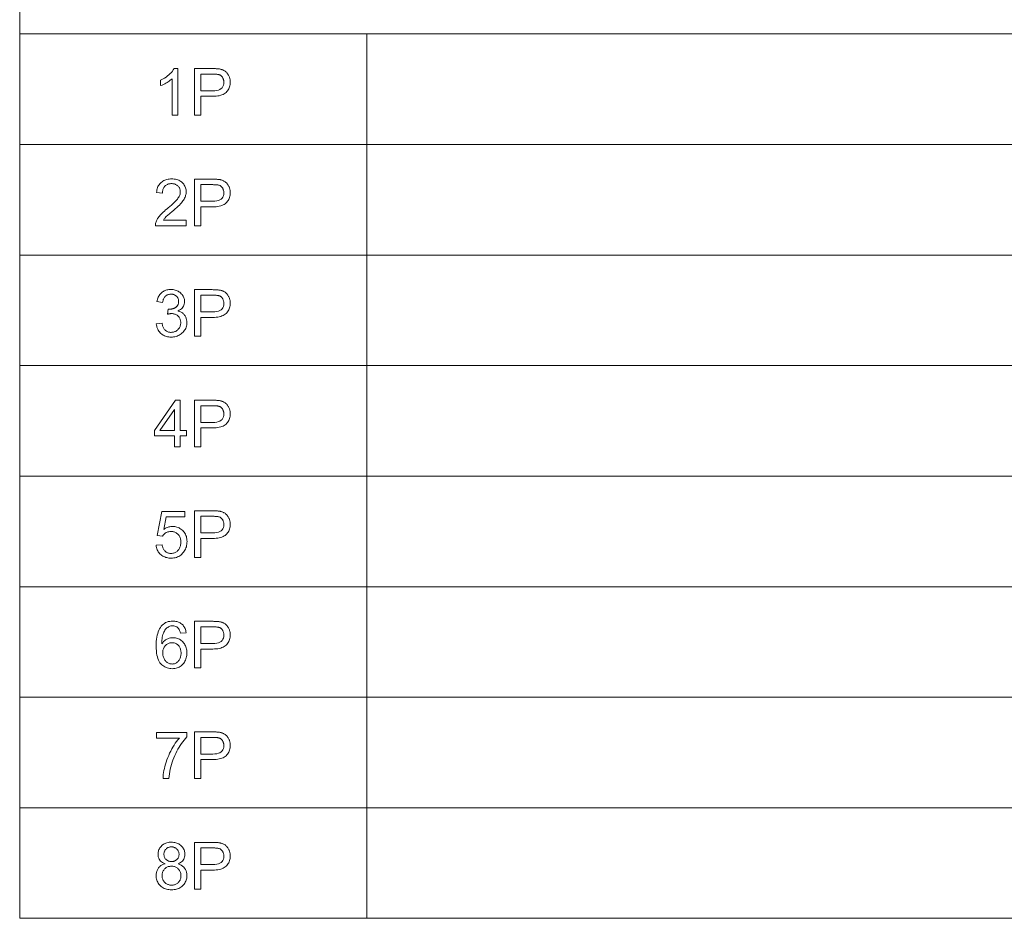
# Model space of a CAD drawing. Extents: x 0 to 841, y 0 to 594.
# Tile 47 of 69: x 726 to 768, y 354 to 392. Entities that reach past the tile are written whole.
import ezdxf

# ---------------------------------------------------------------- set-up
doc = ezdxf.new("R2010")
doc.units = 0

msp = doc.modelspace()

# ---------------------------------------------------------------- linework, layer by layer
at = {"color": 7, "lineweight": 13}
for p, q in [((726.261, 415.212), (726.261, 353.546)), ((726.261, 391.494), (821.047, 391.494)), ((741.152, 391.494), (741.152, 353.546)), ((726.261, 386.75), (821.047, 386.75)), ((726.261, 382.007), (821.047, 382.007)), ((726.261, 377.263), (821.047, 377.263)), ((726.261, 372.52), (821.047, 372.52)), ((726.261, 367.776), (821.047, 367.776)), ((726.261, 363.033), (821.047, 363.033)), ((726.261, 358.289), (821.047, 358.289)), ((726.261, 353.546), (821.047, 353.546))]:
    msp.add_line(p, q, dxfattribs=at)
for points in [[(733.046, 388.008), (732.8, 388.008), (732.8, 389.572), (732.762, 389.538), (732.721, 389.505), (732.678, 389.472), (732.633, 389.441), (732.585, 389.411), (732.534, 389.382), (732.481, 389.354), (732.426, 389.327), (732.368, 389.301), (732.307, 389.276), (732.307, 389.514), (732.39, 389.555), (732.466, 389.599), (732.538, 389.644), (732.604, 389.692), (732.664, 389.741), (732.719, 389.793), (732.769, 389.846), (732.813, 389.901), (732.852, 389.958), (732.886, 390.017), (733.046, 390.017)], [(733.767, 390.008), (734.522, 390.008), (734.557, 390.007), (734.591, 390.007), (734.624, 390.006), (734.657, 390.005), (734.688, 390.003), (734.718, 390.001), (734.747, 389.999), (734.776, 389.996), (734.803, 389.993), (734.829, 389.99), (734.855, 389.986), (734.88, 389.98), (734.905, 389.974), (734.93, 389.967), (734.954, 389.958), (734.977, 389.948), (735.001, 389.937), (735.024, 389.925), (735.046, 389.912), (735.069, 389.898), (735.09, 389.882), (735.111, 389.866), (735.13, 389.848), (735.148, 389.83), (735.166, 389.81), (735.182, 389.789), (735.197, 389.768), (735.211, 389.745), (735.224, 389.721), (735.236, 389.696), (735.247, 389.67), (735.256, 389.644), (735.265, 389.618), (735.272, 389.592), (735.278, 389.565), (735.283, 389.539), (735.287, 389.512), (735.29, 389.484), (735.292, 389.457), (735.292, 389.429), (735.291, 389.375), (735.285, 389.323), (735.276, 389.273), (735.264, 389.225), (735.248, 389.18), (735.228, 389.136), (735.205, 389.095), (735.179, 389.056), (735.148, 389.02), (735.114, 388.985), (735.077, 388.953), (735.035, 388.925), (734.988, 388.9), (734.938, 388.878), (734.883, 388.86), (734.823, 388.845), (734.76, 388.833), (734.692, 388.825), (734.62, 388.82), (734.544, 388.818), (734.032, 388.818), (734.032, 388.008), (733.767, 388.008)], [(734.032, 389.055), (734.546, 389.055), (734.636, 389.059), (734.716, 389.07), (734.787, 389.088), (734.848, 389.114), (734.9, 389.147), (734.943, 389.187), (734.976, 389.234), (734.999, 389.289), (735.014, 389.351), (735.018, 389.421), (735.018, 389.445), (735.016, 389.468), (735.013, 389.49), (735.008, 389.513), (735.003, 389.534), (734.996, 389.555), (734.988, 389.575), (734.979, 389.595), (734.969, 389.614), (734.957, 389.633), (734.944, 389.651), (734.931, 389.667), (734.918, 389.682), (734.903, 389.696), (734.888, 389.708), (734.873, 389.719), (734.857, 389.728), (734.841, 389.736), (734.824, 389.742), (734.806, 389.748), (734.787, 389.752), (734.767, 389.756), (734.745, 389.759), (734.721, 389.762), (734.695, 389.765), (734.668, 389.767), (734.639, 389.768), (734.608, 389.769), (734.575, 389.77), (734.541, 389.77), (734.032, 389.77)], [(733.408, 383.264), (732.084, 383.264), (732.085, 383.298), (732.089, 383.332), (732.094, 383.366), (732.103, 383.4), (732.113, 383.434), (732.126, 383.469), (732.142, 383.503), (732.159, 383.537), (732.179, 383.572), (732.202, 383.606), (732.227, 383.642), (732.257, 383.679), (732.291, 383.718), (732.329, 383.759), (732.371, 383.802), (732.417, 383.846), (732.468, 383.892), (732.522, 383.94), (732.581, 383.989), (732.643, 384.04), (732.682, 384.072), (732.721, 384.104), (732.758, 384.137), (732.795, 384.169), (732.83, 384.202), (732.865, 384.236), (732.899, 384.27), (732.933, 384.304), (732.965, 384.338), (732.996, 384.372), (733.026, 384.407), (733.052, 384.442), (733.076, 384.477), (733.096, 384.512), (733.113, 384.547), (733.127, 384.582), (733.138, 384.617), (733.146, 384.652), (733.15, 384.687), (733.152, 384.722), (733.151, 384.752), (733.148, 384.781), (733.142, 384.809), (733.135, 384.835), (733.125, 384.861), (733.113, 384.885), (733.099, 384.909), (733.083, 384.931), (733.065, 384.952), (733.045, 384.973), (733.023, 384.992), (733, 385.008), (732.976, 385.023), (732.95, 385.036), (732.924, 385.047), (732.896, 385.056), (732.867, 385.063), (732.837, 385.068), (732.806, 385.071), (732.774, 385.072), (732.742, 385.071), (732.71, 385.068), (732.68, 385.063), (732.651, 385.055), (732.622, 385.046), (732.595, 385.035), (732.569, 385.022), (732.544, 385.007), (732.52, 384.989), (732.497, 384.97), (732.476, 384.949), (732.457, 384.925), (732.44, 384.9), (732.425, 384.873), (732.413, 384.843), (732.403, 384.812), (732.395, 384.779), (732.389, 384.743), (732.385, 384.706), (732.384, 384.667), (732.131, 384.695), (732.138, 384.75), (732.147, 384.802), (732.159, 384.852), (732.175, 384.899), (732.193, 384.943), (732.215, 384.985), (732.239, 385.024), (732.267, 385.06), (732.298, 385.094), (732.331, 385.125), (732.368, 385.153), (732.406, 385.178), (732.446, 385.201), (732.488, 385.22), (732.532, 385.236), (732.578, 385.25), (732.625, 385.26), (732.675, 385.268), (732.726, 385.272), (732.78, 385.274), (732.837, 385.272), (732.892, 385.267), (732.945, 385.259), (732.994, 385.247), (733.042, 385.233), (733.086, 385.215), (733.128, 385.194), (733.168, 385.169), (733.204, 385.142), (733.239, 385.111), (733.27, 385.077), (733.298, 385.043), (733.322, 385.007), (733.344, 384.969), (733.362, 384.931), (733.377, 384.891), (733.388, 384.849), (733.396, 384.806), (733.401, 384.762), (733.403, 384.717), (733.402, 384.678), (733.397, 384.64), (733.391, 384.601), (733.381, 384.562), (733.368, 384.523), (733.353, 384.484), (733.335, 384.445), (733.314, 384.406), (733.291, 384.367), (733.265, 384.327), (733.234, 384.287), (733.198, 384.243), (733.157, 384.197), (733.11, 384.148), (733.057, 384.097), (732.999, 384.043), (732.936, 383.986), (732.867, 383.927), (732.793, 383.865), (732.713, 383.8), (732.671, 383.766), (732.632, 383.733), (732.596, 383.701), (732.562, 383.669), (732.532, 383.639), (732.505, 383.609), (732.481, 383.581), (732.459, 383.554), (732.44, 383.527), (732.425, 383.501), (733.408, 383.501)], [(733.767, 385.264), (734.522, 385.264), (734.557, 385.264), (734.591, 385.263), (734.624, 385.262), (734.657, 385.261), (734.688, 385.26), (734.718, 385.258), (734.747, 385.255), (734.776, 385.253), (734.803, 385.25), (734.829, 385.246), (734.855, 385.242), (734.88, 385.237), (734.905, 385.231), (734.93, 385.223), (734.954, 385.214), (734.977, 385.205), (735.001, 385.194), (735.024, 385.182), (735.046, 385.169), (735.069, 385.154), (735.09, 385.139), (735.111, 385.122), (735.13, 385.105), (735.148, 385.086), (735.166, 385.067), (735.182, 385.046), (735.197, 385.024), (735.211, 385.001), (735.224, 384.977), (735.236, 384.952), (735.247, 384.927), (735.256, 384.901), (735.265, 384.875), (735.272, 384.848), (735.278, 384.822), (735.283, 384.795), (735.287, 384.768), (735.29, 384.741), (735.292, 384.713), (735.292, 384.686), (735.291, 384.631), (735.285, 384.579), (735.276, 384.529), (735.264, 384.482), (735.248, 384.436), (735.228, 384.393), (735.205, 384.352), (735.179, 384.313), (735.148, 384.276), (735.114, 384.242), (735.077, 384.21), (735.035, 384.181), (734.988, 384.156), (734.938, 384.135), (734.883, 384.116), (734.823, 384.101), (734.76, 384.089), (734.692, 384.081), (734.62, 384.076), (734.544, 384.074), (734.032, 384.074), (734.032, 383.264), (733.767, 383.264)], [(734.032, 384.312), (734.546, 384.312), (734.636, 384.315), (734.716, 384.326), (734.787, 384.345), (734.848, 384.37), (734.9, 384.403), (734.943, 384.443), (734.976, 384.491), (734.999, 384.546), (735.014, 384.608), (735.018, 384.677), (735.018, 384.701), (735.016, 384.724), (735.013, 384.747), (735.008, 384.769), (735.003, 384.79), (734.996, 384.811), (734.988, 384.832), (734.979, 384.852), (734.969, 384.871), (734.957, 384.89), (734.944, 384.907), (734.931, 384.924), (734.918, 384.939), (734.903, 384.952), (734.888, 384.964), (734.873, 384.975), (734.857, 384.984), (734.841, 384.992), (734.824, 384.999), (734.806, 385.004), (734.787, 385.008), (734.767, 385.012), (734.745, 385.016), (734.721, 385.019), (734.695, 385.021), (734.668, 385.023), (734.639, 385.025), (734.608, 385.026), (734.575, 385.026), (734.541, 385.027), (734.032, 385.027)], [(733.056, 379.602), (733.093, 379.594), (733.127, 379.584), (733.16, 379.571), (733.19, 379.557), (733.219, 379.54), (733.246, 379.521), (733.272, 379.5), (733.295, 379.476), (733.317, 379.451), (733.337, 379.423), (733.355, 379.394), (733.371, 379.364), (733.385, 379.334), (733.398, 379.304), (733.408, 379.273), (733.416, 379.241), (733.423, 379.209), (733.428, 379.177), (733.431, 379.143), (733.432, 379.11), (733.43, 379.056), (733.424, 379.005), (733.414, 378.955), (733.4, 378.907), (733.382, 378.861), (733.36, 378.818), (733.334, 378.776), (733.305, 378.736), (733.271, 378.698), (733.233, 378.662), (733.193, 378.628), (733.151, 378.599), (733.107, 378.572), (733.062, 378.55), (733.015, 378.53), (732.967, 378.514), (732.917, 378.502), (732.865, 378.493), (732.812, 378.488), (732.758, 378.486), (732.706, 378.488), (732.656, 378.493), (732.607, 378.5), (732.561, 378.511), (732.516, 378.525), (732.474, 378.542), (732.433, 378.562), (732.394, 378.585), (732.356, 378.611), (732.321, 378.641), (732.288, 378.672), (732.258, 378.706), (732.231, 378.742), (732.207, 378.78), (732.185, 378.82), (732.166, 378.861), (732.151, 378.905), (732.138, 378.951), (732.128, 378.999), (732.121, 379.048), (732.366, 379.083), (732.374, 379.044), (732.383, 379.007), (732.394, 378.973), (732.405, 378.94), (732.418, 378.91), (732.432, 378.881), (732.447, 378.854), (732.464, 378.83), (732.482, 378.807), (732.501, 378.787), (732.521, 378.768), (732.542, 378.751), (732.565, 378.736), (732.589, 378.724), (732.614, 378.713), (732.64, 378.704), (732.667, 378.697), (732.696, 378.692), (732.726, 378.689), (732.758, 378.688), (732.792, 378.69), (732.824, 378.693), (732.856, 378.699), (732.887, 378.708), (732.916, 378.719), (732.945, 378.732), (732.973, 378.747), (732.999, 378.766), (733.025, 378.786), (733.049, 378.809), (733.072, 378.834), (733.092, 378.86), (733.11, 378.886), (733.125, 378.914), (733.138, 378.943), (733.149, 378.973), (733.158, 379.005), (733.164, 379.037), (733.167, 379.07), (733.168, 379.104), (733.167, 379.137), (733.164, 379.169), (733.159, 379.2), (733.151, 379.23), (733.141, 379.258), (733.129, 379.285), (733.115, 379.311), (733.099, 379.336), (733.081, 379.36), (733.06, 379.383), (733.038, 379.404), (733.014, 379.423), (732.989, 379.439), (732.963, 379.453), (732.935, 379.466), (732.906, 379.476), (732.876, 379.483), (732.844, 379.489), (732.811, 379.492), (732.777, 379.493), (732.762, 379.493), (732.747, 379.492), (732.731, 379.491), (732.715, 379.489), (732.698, 379.487), (732.68, 379.484), (732.662, 379.481), (732.643, 379.477), (732.624, 379.472), (732.604, 379.467), (732.632, 379.683), (732.651, 379.683), (732.67, 379.683), (732.687, 379.684), (732.704, 379.684), (732.72, 379.685), (732.735, 379.686), (732.75, 379.688), (732.763, 379.689), (732.776, 379.691), (732.788, 379.692), (732.799, 379.695), (732.811, 379.697), (732.823, 379.701), (732.836, 379.704), (732.848, 379.709), (732.861, 379.714), (732.875, 379.719), (732.888, 379.725), (732.902, 379.732), (732.916, 379.739), (732.93, 379.747), (732.943, 379.755), (732.956, 379.764), (732.969, 379.773), (732.981, 379.784), (732.992, 379.795), (733.003, 379.806), (733.014, 379.818), (733.024, 379.831), (733.033, 379.845), (733.042, 379.859), (733.05, 379.873), (733.057, 379.889), (733.063, 379.905), (733.068, 379.922), (733.072, 379.939), (733.076, 379.957), (733.078, 379.976), (733.079, 379.996), (733.08, 380.016), (733.079, 380.045), (733.076, 380.073), (733.071, 380.099), (733.064, 380.124), (733.055, 380.148), (733.044, 380.17), (733.031, 380.191), (733.016, 380.211), (733, 380.229), (732.981, 380.246), (732.961, 380.262), (732.94, 380.276), (732.919, 380.288), (732.897, 380.299), (732.874, 380.308), (732.851, 380.315), (732.827, 380.321), (732.803, 380.325), (732.778, 380.327), (732.752, 380.328), (732.723, 380.327), (732.695, 380.324), (732.668, 380.32), (732.642, 380.313), (732.617, 380.305), (732.594, 380.294), (732.571, 380.282), (732.55, 380.268), (732.529, 380.252), (732.51, 380.234), (732.492, 380.214), (732.475, 380.193), (732.46, 380.17), (732.446, 380.146), (732.434, 380.12), (732.423, 380.092), (732.413, 380.063), (732.405, 380.032), (732.398, 379.999), (732.392, 379.965), (732.146, 380.01), (732.157, 380.061), (732.17, 380.109), (732.186, 380.155), (732.203, 380.198), (732.223, 380.238), (732.245, 380.276), (732.27, 380.311), (732.297, 380.343), (732.326, 380.373), (732.357, 380.4), (732.391, 380.425), (732.425, 380.447), (732.461, 380.467), (732.498, 380.483), (732.536, 380.498), (732.576, 380.509), (732.617, 380.518), (732.659, 380.525), (732.702, 380.529), (732.747, 380.53), (732.796, 380.529), (732.843, 380.524), (732.889, 380.517), (732.933, 380.506), (732.976, 380.492), (733.017, 380.476), (733.056, 380.456), (733.093, 380.434), (733.129, 380.408), (733.164, 380.379), (733.195, 380.349), (733.224, 380.316), (733.249, 380.283), (733.271, 380.248), (733.289, 380.212), (733.304, 380.174), (733.316, 380.135), (733.324, 380.095), (733.329, 380.053), (733.331, 380.01), (733.328, 379.956), (733.32, 379.905), (733.306, 379.857), (733.287, 379.812), (733.262, 379.77), (733.232, 379.731), (733.196, 379.696), (733.155, 379.663), (733.109, 379.634), (733.056, 379.608)], [(733.767, 380.521), (734.522, 380.521), (734.557, 380.52), (734.591, 380.52), (734.624, 380.519), (734.657, 380.518), (734.688, 380.516), (734.718, 380.514), (734.747, 380.512), (734.776, 380.509), (734.803, 380.506), (734.829, 380.503), (734.855, 380.499), (734.88, 380.493), (734.905, 380.487), (734.93, 380.48), (734.954, 380.471), (734.977, 380.461), (735.001, 380.45), (735.024, 380.438), (735.046, 380.425), (735.069, 380.411), (735.09, 380.395), (735.111, 380.379), (735.13, 380.361), (735.148, 380.343), (735.166, 380.323), (735.182, 380.302), (735.197, 380.281), (735.211, 380.258), (735.224, 380.234), (735.236, 380.209), (735.247, 380.183), (735.256, 380.157), (735.265, 380.131), (735.272, 380.105), (735.278, 380.078), (735.283, 380.052), (735.287, 380.025), (735.29, 379.997), (735.292, 379.97), (735.292, 379.942), (735.291, 379.888), (735.285, 379.836), (735.276, 379.786), (735.264, 379.738), (735.248, 379.693), (735.228, 379.649), (735.205, 379.608), (735.179, 379.569), (735.148, 379.533), (735.114, 379.498), (735.077, 379.466), (735.035, 379.438), (734.988, 379.413), (734.938, 379.391), (734.883, 379.373), (734.823, 379.358), (734.76, 379.346), (734.692, 379.338), (734.62, 379.333), (734.544, 379.331), (734.032, 379.331), (734.032, 378.521), (733.767, 378.521)], [(734.032, 379.568), (734.546, 379.568), (734.636, 379.572), (734.716, 379.583), (734.787, 379.601), (734.848, 379.627), (734.9, 379.66), (734.943, 379.7), (734.976, 379.747), (734.999, 379.802), (735.014, 379.864), (735.018, 379.934), (735.018, 379.958), (735.016, 379.981), (735.013, 380.003), (735.008, 380.025), (735.003, 380.047), (734.996, 380.068), (734.988, 380.088), (734.979, 380.108), (734.969, 380.127), (734.957, 380.146), (734.944, 380.164), (734.931, 380.18), (734.918, 380.195), (734.903, 380.209), (734.888, 380.221), (734.873, 380.232), (734.857, 380.241), (734.841, 380.249), (734.824, 380.255), (734.806, 380.261), (734.787, 380.265), (734.767, 380.269), (734.745, 380.272), (734.721, 380.275), (734.695, 380.278), (734.668, 380.28), (734.639, 380.281), (734.608, 380.282), (734.575, 380.283), (734.541, 380.283), (734.032, 380.283)], [(733.422, 374.254), (733.152, 374.254), (733.152, 373.777), (732.906, 373.777), (732.906, 374.254), (732.04, 374.254), (732.04, 374.481), (732.95, 375.777), (733.152, 375.777), (733.152, 374.481), (733.422, 374.481)], [(733.767, 375.777), (734.522, 375.777), (734.557, 375.777), (734.591, 375.776), (734.624, 375.775), (734.657, 375.774), (734.688, 375.773), (734.718, 375.771), (734.747, 375.768), (734.776, 375.766), (734.803, 375.763), (734.829, 375.759), (734.855, 375.755), (734.88, 375.75), (734.905, 375.744), (734.93, 375.736), (734.954, 375.727), (734.977, 375.718), (735.001, 375.707), (735.024, 375.695), (735.046, 375.681), (735.069, 375.667), (735.09, 375.652), (735.111, 375.635), (735.13, 375.618), (735.148, 375.599), (735.166, 375.58), (735.182, 375.559), (735.197, 375.537), (735.211, 375.514), (735.224, 375.49), (735.236, 375.465), (735.247, 375.44), (735.256, 375.414), (735.265, 375.388), (735.272, 375.361), (735.278, 375.335), (735.283, 375.308), (735.287, 375.281), (735.29, 375.254), (735.292, 375.226), (735.292, 375.199), (735.291, 375.144), (735.285, 375.092), (735.276, 375.042), (735.264, 374.995), (735.248, 374.949), (735.228, 374.906), (735.205, 374.865), (735.179, 374.826), (735.148, 374.789), (735.114, 374.754), (735.077, 374.723), (735.035, 374.694), (734.988, 374.669), (734.938, 374.648), (734.883, 374.629), (734.823, 374.614), (734.76, 374.602), (734.692, 374.594), (734.62, 374.589), (734.544, 374.587), (734.032, 374.587), (734.032, 373.777), (733.767, 373.777)], [(734.032, 374.825), (734.546, 374.825), (734.636, 374.828), (734.716, 374.839), (734.787, 374.858), (734.848, 374.883), (734.9, 374.916), (734.943, 374.956), (734.976, 375.004), (734.999, 375.059), (735.014, 375.121), (735.018, 375.19), (735.018, 375.214), (735.016, 375.237), (735.013, 375.26), (735.008, 375.282), (735.003, 375.303), (734.996, 375.324), (734.988, 375.345), (734.979, 375.365), (734.969, 375.384), (734.957, 375.403), (734.944, 375.42), (734.931, 375.437), (734.918, 375.452), (734.903, 375.465), (734.888, 375.477), (734.873, 375.488), (734.857, 375.497), (734.841, 375.505), (734.824, 375.512), (734.806, 375.517), (734.787, 375.521), (734.767, 375.525), (734.745, 375.529), (734.721, 375.532), (734.695, 375.534), (734.668, 375.536), (734.639, 375.538), (734.608, 375.539), (734.575, 375.539), (734.541, 375.54), (734.032, 375.54)], [(732.906, 374.481), (732.906, 375.384), (732.901, 375.384), (732.28, 374.481)], [(732.44, 370.235), (732.477, 370.259), (732.513, 370.281), (732.551, 370.299), (732.588, 370.316), (732.626, 370.33), (732.664, 370.341), (732.702, 370.35), (732.741, 370.356), (732.78, 370.36), (732.819, 370.361), (732.868, 370.359), (732.916, 370.354), (732.963, 370.345), (733.009, 370.333), (733.053, 370.317), (733.096, 370.297), (733.137, 370.274), (733.177, 370.248), (733.217, 370.218), (733.254, 370.184), (733.29, 370.148), (733.321, 370.109), (733.349, 370.068), (733.373, 370.024), (733.393, 369.978), (733.41, 369.93), (733.423, 369.879), (733.432, 369.826), (733.438, 369.771), (733.44, 369.713), (733.438, 369.654), (733.432, 369.598), (733.423, 369.542), (733.41, 369.489), (733.393, 369.438), (733.372, 369.388), (733.348, 369.34), (733.319, 369.294), (733.287, 369.25), (733.252, 369.207), (733.213, 369.168), (733.172, 369.133), (733.128, 369.101), (733.082, 369.074), (733.034, 369.051), (732.983, 369.033), (732.93, 369.018), (732.875, 369.008), (732.818, 369.001), (732.758, 368.999), (732.708, 369.001), (732.661, 369.005), (732.614, 369.012), (732.569, 369.022), (732.525, 369.035), (732.482, 369.05), (732.441, 369.069), (732.401, 369.09), (732.362, 369.114), (732.325, 369.141), (732.29, 369.17), (732.258, 369.202), (732.23, 369.238), (732.204, 369.275), (732.181, 369.316), (732.162, 369.359), (732.146, 369.405), (732.132, 369.453), (732.122, 369.505), (732.115, 369.559), (732.372, 369.578), (732.379, 369.541), (732.387, 369.506), (732.397, 369.473), (732.408, 369.441), (732.421, 369.412), (732.435, 369.385), (732.45, 369.359), (732.467, 369.336), (732.486, 369.314), (732.505, 369.295), (732.526, 369.277), (732.548, 369.261), (732.571, 369.247), (732.595, 369.235), (732.62, 369.225), (732.645, 369.216), (732.672, 369.21), (732.7, 369.205), (732.728, 369.202), (732.758, 369.201), (732.794, 369.203), (732.83, 369.207), (732.863, 369.214), (732.896, 369.224), (732.927, 369.237), (732.956, 369.252), (732.985, 369.27), (733.011, 369.292), (733.037, 369.316), (733.061, 369.342), (733.083, 369.371), (733.102, 369.402), (733.12, 369.433), (733.135, 369.466), (733.148, 369.5), (733.158, 369.535), (733.166, 369.572), (733.172, 369.61), (733.175, 369.649), (733.177, 369.69), (733.175, 369.731), (733.172, 369.77), (733.166, 369.808), (733.158, 369.844), (733.147, 369.878), (733.134, 369.91), (733.118, 369.94), (733.101, 369.969), (733.08, 369.996), (733.058, 370.021), (733.033, 370.044), (733.008, 370.065), (732.98, 370.083), (732.952, 370.099), (732.922, 370.112), (732.891, 370.123), (732.858, 370.132), (732.824, 370.138), (732.789, 370.141), (732.752, 370.143), (732.706, 370.141), (732.662, 370.135), (732.62, 370.125), (732.581, 370.112), (732.544, 370.095), (732.508, 370.073), (732.475, 370.048), (732.444, 370.02), (732.416, 369.987), (732.389, 369.95), (732.157, 369.978), (732.353, 371.006), (733.344, 371.006), (733.344, 370.769), (732.548, 370.769)], [(733.767, 371.033), (734.522, 371.033), (734.557, 371.033), (734.591, 371.033), (734.624, 371.032), (734.657, 371.031), (734.688, 371.029), (734.718, 371.027), (734.747, 371.025), (734.776, 371.022), (734.803, 371.019), (734.829, 371.016), (734.855, 371.012), (734.88, 371.006), (734.905, 371), (734.93, 370.992), (734.954, 370.984), (734.977, 370.974), (735.001, 370.963), (735.024, 370.951), (735.046, 370.938), (735.069, 370.924), (735.09, 370.908), (735.111, 370.892), (735.13, 370.874), (735.148, 370.856), (735.166, 370.836), (735.182, 370.815), (735.197, 370.793), (735.211, 370.771), (735.224, 370.747), (735.236, 370.722), (735.247, 370.696), (735.256, 370.67), (735.265, 370.644), (735.272, 370.618), (735.278, 370.591), (735.283, 370.565), (735.287, 370.537), (735.29, 370.51), (735.292, 370.483), (735.292, 370.455), (735.291, 370.401), (735.285, 370.349), (735.276, 370.299), (735.264, 370.251), (735.248, 370.206), (735.228, 370.162), (735.205, 370.121), (735.179, 370.082), (735.148, 370.046), (735.114, 370.011), (735.077, 369.979), (735.035, 369.951), (734.988, 369.926), (734.938, 369.904), (734.883, 369.886), (734.823, 369.871), (734.76, 369.859), (734.692, 369.851), (734.62, 369.846), (734.544, 369.844), (734.032, 369.844), (734.032, 369.033), (733.767, 369.033)], [(734.032, 370.081), (734.546, 370.081), (734.636, 370.085), (734.716, 370.096), (734.787, 370.114), (734.848, 370.14), (734.9, 370.173), (734.943, 370.213), (734.976, 370.26), (734.999, 370.315), (735.014, 370.377), (735.018, 370.447), (735.018, 370.471), (735.016, 370.494), (735.013, 370.516), (735.008, 370.538), (735.003, 370.56), (734.996, 370.581), (734.988, 370.601), (734.979, 370.621), (734.969, 370.64), (734.957, 370.659), (734.944, 370.677), (734.931, 370.693), (734.918, 370.708), (734.903, 370.722), (734.888, 370.734), (734.873, 370.744), (734.857, 370.754), (734.841, 370.762), (734.824, 370.768), (734.806, 370.774), (734.787, 370.778), (734.767, 370.782), (734.745, 370.785), (734.721, 370.788), (734.695, 370.79), (734.668, 370.792), (734.639, 370.794), (734.608, 370.795), (734.575, 370.796), (734.541, 370.796), (734.032, 370.796)], [(732.363, 365.321), (732.399, 365.372), (732.437, 365.417), (732.478, 365.456), (732.522, 365.491), (732.568, 365.52), (732.618, 365.544), (732.67, 365.562), (732.726, 365.575), (732.784, 365.583), (732.845, 365.586), (732.893, 365.584), (732.94, 365.579), (732.986, 365.57), (733.03, 365.557), (733.072, 365.541), (733.113, 365.521), (733.153, 365.497), (733.191, 365.47), (733.227, 365.439), (733.262, 365.405), (733.295, 365.367), (733.324, 365.328), (733.35, 365.287), (733.372, 365.243), (733.391, 365.198), (733.407, 365.15), (733.419, 365.101), (733.427, 365.05), (733.433, 364.996), (733.434, 364.941), (733.433, 364.885), (733.427, 364.83), (733.419, 364.777), (733.407, 364.726), (733.392, 364.677), (733.373, 364.629), (733.35, 364.583), (733.325, 364.539), (733.296, 364.497), (733.263, 364.456), (733.228, 364.418), (733.19, 364.384), (733.15, 364.354), (733.108, 364.328), (733.064, 364.306), (733.017, 364.288), (732.968, 364.274), (732.917, 364.264), (732.864, 364.258), (732.808, 364.256), (732.751, 364.258), (732.696, 364.264), (732.643, 364.275), (732.592, 364.29), (732.542, 364.309), (732.493, 364.332), (732.447, 364.36), (732.402, 364.392), (732.359, 364.428), (732.318, 364.469), (732.279, 364.515), (732.245, 364.567), (732.214, 364.626), (732.188, 364.692), (732.166, 364.764), (732.148, 364.843), (732.133, 364.929), (732.123, 365.021), (732.117, 365.12), (732.115, 365.226), (732.117, 365.33), (732.122, 365.429), (732.132, 365.523), (732.144, 365.611), (732.161, 365.694), (732.181, 365.772), (732.205, 365.845), (732.233, 365.912), (732.264, 365.974), (732.299, 366.03), (732.337, 366.081), (732.379, 366.127), (732.424, 366.168), (732.472, 366.203), (732.523, 366.232), (732.578, 366.256), (732.636, 366.275), (732.697, 366.289), (732.762, 366.297), (732.83, 366.3), (732.874, 366.298), (732.917, 366.294), (732.959, 366.288), (732.999, 366.279), (733.038, 366.268), (733.075, 366.254), (733.111, 366.238), (733.146, 366.219), (733.179, 366.198), (733.211, 366.174), (733.241, 366.148), (733.268, 366.119), (733.293, 366.088), (733.316, 366.054), (733.336, 366.018), (733.354, 365.98), (733.369, 365.939), (733.382, 365.895), (733.392, 365.85), (733.4, 365.802), (733.155, 365.78), (733.139, 365.84), (733.12, 365.894), (733.096, 365.942), (733.068, 365.983), (733.037, 366.018), (733.001, 366.047), (732.961, 366.069), (732.917, 366.085), (732.869, 366.094), (732.816, 366.098), (732.779, 366.096), (732.743, 366.09), (732.708, 366.081), (732.674, 366.068), (732.641, 366.051), (732.61, 366.03), (732.579, 366.006), (732.549, 365.978), (732.521, 365.946), (732.493, 365.911), (732.467, 365.871), (732.444, 365.827), (732.424, 365.779), (732.407, 365.727), (732.392, 365.67), (732.38, 365.609), (732.37, 365.543), (732.363, 365.474), (732.359, 365.4), (732.358, 365.321)], [(733.767, 366.29), (734.522, 366.29), (734.557, 366.29), (734.591, 366.289), (734.624, 366.288), (734.657, 366.287), (734.688, 366.286), (734.718, 366.284), (734.747, 366.281), (734.776, 366.279), (734.803, 366.276), (734.829, 366.272), (734.855, 366.268), (734.88, 366.263), (734.905, 366.257), (734.93, 366.249), (734.954, 366.24), (734.977, 366.231), (735.001, 366.22), (735.024, 366.208), (735.046, 366.194), (735.069, 366.18), (735.09, 366.165), (735.111, 366.148), (735.13, 366.131), (735.148, 366.112), (735.166, 366.092), (735.182, 366.072), (735.197, 366.05), (735.211, 366.027), (735.224, 366.003), (735.236, 365.978), (735.247, 365.953), (735.256, 365.927), (735.265, 365.901), (735.272, 365.874), (735.278, 365.848), (735.283, 365.821), (735.287, 365.794), (735.29, 365.767), (735.292, 365.739), (735.292, 365.712), (735.291, 365.657), (735.285, 365.605), (735.276, 365.555), (735.264, 365.508), (735.248, 365.462), (735.228, 365.419), (735.205, 365.378), (735.179, 365.339), (735.148, 365.302), (735.114, 365.267), (735.077, 365.236), (735.035, 365.207), (734.988, 365.182), (734.938, 365.161), (734.883, 365.142), (734.823, 365.127), (734.76, 365.115), (734.692, 365.107), (734.62, 365.102), (734.544, 365.1), (734.032, 365.1), (734.032, 364.29), (733.767, 364.29)], [(734.032, 365.338), (734.546, 365.338), (734.636, 365.341), (734.716, 365.352), (734.787, 365.371), (734.848, 365.396), (734.9, 365.429), (734.943, 365.469), (734.976, 365.517), (734.999, 365.572), (735.014, 365.634), (735.018, 365.703), (735.018, 365.727), (735.016, 365.75), (735.013, 365.773), (735.008, 365.795), (735.003, 365.816), (734.996, 365.837), (734.988, 365.858), (734.979, 365.878), (734.969, 365.897), (734.957, 365.915), (734.944, 365.933), (734.931, 365.95), (734.918, 365.964), (734.903, 365.978), (734.888, 365.99), (734.873, 366.001), (734.857, 366.01), (734.841, 366.018), (734.824, 366.025), (734.806, 366.03), (734.787, 366.034), (734.767, 366.038), (734.745, 366.042), (734.721, 366.044), (734.695, 366.047), (734.668, 366.049), (734.639, 366.051), (734.608, 366.052), (734.575, 366.052), (734.541, 366.053), (734.032, 366.053)], [(732.803, 364.458), (732.836, 364.459), (732.868, 364.463), (732.898, 364.47), (732.928, 364.48), (732.956, 364.492), (732.983, 364.507), (733.008, 364.525), (733.032, 364.545), (733.055, 364.568), (733.077, 364.594), (733.097, 364.622), (733.115, 364.651), (733.13, 364.681), (733.144, 364.713), (733.156, 364.745), (733.165, 364.779), (733.173, 364.813), (733.178, 364.849), (733.181, 364.886), (733.182, 364.924), (733.181, 364.962), (733.178, 364.999), (733.173, 365.035), (733.165, 365.069), (733.156, 365.101), (733.144, 365.133), (733.13, 365.163), (733.115, 365.192), (733.097, 365.219), (733.077, 365.245), (733.055, 365.269), (733.032, 365.291), (733.007, 365.31), (732.981, 365.326), (732.954, 365.34), (732.925, 365.352), (732.894, 365.36), (732.863, 365.367), (732.829, 365.371), (732.795, 365.372), (732.763, 365.371), (732.731, 365.367), (732.701, 365.361), (732.672, 365.353), (732.643, 365.342), (732.616, 365.329), (732.589, 365.313), (732.564, 365.295), (732.539, 365.275), (732.515, 365.252), (732.493, 365.228), (732.473, 365.202), (732.455, 365.174), (732.44, 365.145), (732.427, 365.114), (732.416, 365.082), (732.408, 365.048), (732.402, 365.013), (732.399, 364.976), (732.398, 364.938), (732.399, 364.899), (732.402, 364.861), (732.408, 364.824), (732.416, 364.788), (732.426, 364.753), (732.439, 364.72), (732.454, 364.688), (732.471, 364.657), (732.491, 364.627), (732.513, 364.598), (732.536, 364.572), (732.561, 364.548), (732.587, 364.527), (732.615, 364.508), (732.643, 364.493), (732.672, 364.48), (732.703, 364.47), (732.735, 364.463), (732.768, 364.459)], [(733.426, 361.33), (733.368, 361.263), (733.311, 361.194), (733.256, 361.122), (733.203, 361.046), (733.151, 360.968), (733.101, 360.887), (733.052, 360.802), (733.005, 360.714), (732.96, 360.624), (732.916, 360.53), (732.875, 360.435), (732.837, 360.338), (732.803, 360.242), (732.772, 360.144), (732.745, 360.046), (732.721, 359.947), (732.701, 359.848), (732.685, 359.748), (732.672, 359.648), (732.662, 359.546), (732.411, 359.546), (732.415, 359.629), (732.422, 359.713), (732.433, 359.798), (732.448, 359.886), (732.466, 359.974), (732.488, 360.065), (732.514, 360.157), (732.543, 360.25), (732.576, 360.345), (732.612, 360.442), (732.652, 360.538), (732.694, 360.632), (732.738, 360.723), (732.784, 360.811), (732.833, 360.896), (732.883, 360.978), (732.937, 361.058), (732.992, 361.136), (733.05, 361.21), (733.11, 361.282), (732.131, 361.282), (732.131, 361.519), (733.426, 361.519)], [(733.767, 361.546), (734.522, 361.546), (734.557, 361.546), (734.591, 361.546), (734.624, 361.545), (734.657, 361.544), (734.688, 361.542), (734.718, 361.54), (734.747, 361.538), (734.776, 361.535), (734.803, 361.532), (734.829, 361.529), (734.855, 361.525), (734.88, 361.519), (734.905, 361.513), (734.93, 361.505), (734.954, 361.497), (734.977, 361.487), (735.001, 361.476), (735.024, 361.464), (735.046, 361.451), (735.069, 361.437), (735.09, 361.421), (735.111, 361.405), (735.13, 361.387), (735.148, 361.369), (735.166, 361.349), (735.182, 361.328), (735.197, 361.306), (735.211, 361.284), (735.224, 361.26), (735.236, 361.235), (735.247, 361.209), (735.256, 361.183), (735.265, 361.157), (735.272, 361.131), (735.278, 361.104), (735.283, 361.077), (735.287, 361.05), (735.29, 361.023), (735.292, 360.996), (735.292, 360.968), (735.291, 360.914), (735.285, 360.862), (735.276, 360.812), (735.264, 360.764), (735.248, 360.719), (735.228, 360.675), (735.205, 360.634), (735.179, 360.595), (735.148, 360.558), (735.114, 360.524), (735.077, 360.492), (735.035, 360.464), (734.988, 360.439), (734.938, 360.417), (734.883, 360.399), (734.823, 360.384), (734.76, 360.372), (734.692, 360.363), (734.62, 360.358), (734.544, 360.357), (734.032, 360.357), (734.032, 359.546), (733.767, 359.546)], [(734.032, 360.594), (734.546, 360.594), (734.636, 360.598), (734.716, 360.609), (734.787, 360.627), (734.848, 360.653), (734.9, 360.686), (734.943, 360.726), (734.976, 360.773), (734.999, 360.828), (735.014, 360.89), (735.018, 360.96), (735.018, 360.984), (735.016, 361.007), (735.013, 361.029), (735.008, 361.051), (735.003, 361.073), (734.996, 361.094), (734.988, 361.114), (734.979, 361.134), (734.969, 361.153), (734.957, 361.172), (734.944, 361.19), (734.931, 361.206), (734.918, 361.221), (734.903, 361.234), (734.888, 361.247), (734.873, 361.257), (734.857, 361.267), (734.841, 361.275), (734.824, 361.281), (734.806, 361.287), (734.787, 361.291), (734.767, 361.295), (734.745, 361.298), (734.721, 361.301), (734.695, 361.303), (734.668, 361.305), (734.639, 361.307), (734.608, 361.308), (734.575, 361.309), (734.541, 361.309), (734.032, 361.309)], [(733.056, 355.885), (733.128, 355.858), (733.192, 355.826), (733.248, 355.788), (733.297, 355.745), (733.338, 355.697), (733.372, 355.643), (733.398, 355.584), (733.417, 355.519), (733.428, 355.449), (733.432, 355.373), (733.43, 355.322), (733.424, 355.273), (733.415, 355.226), (733.402, 355.18), (733.386, 355.136), (733.365, 355.094), (733.341, 355.054), (733.314, 355.015), (733.282, 354.978), (733.247, 354.942), (733.21, 354.909), (733.17, 354.88), (733.128, 354.854), (733.083, 354.831), (733.037, 354.812), (732.989, 354.797), (732.938, 354.784), (732.886, 354.776), (732.831, 354.771), (732.774, 354.769), (732.717, 354.771), (732.662, 354.776), (732.609, 354.785), (732.558, 354.797), (732.509, 354.812), (732.463, 354.832), (732.418, 354.854), (732.376, 354.881), (732.336, 354.91), (732.299, 354.943), (732.264, 354.979), (732.233, 355.017), (732.205, 355.056), (732.181, 355.097), (732.161, 355.14), (732.144, 355.185), (732.132, 355.231), (732.122, 355.28), (732.117, 355.33), (732.115, 355.381), (732.116, 355.419), (732.119, 355.455), (732.124, 355.491), (732.132, 355.525), (732.141, 355.559), (732.152, 355.592), (732.166, 355.623), (732.181, 355.654), (732.199, 355.684), (732.218, 355.713), (732.239, 355.74), (732.262, 355.765), (732.286, 355.788), (732.312, 355.808), (732.339, 355.827), (732.367, 355.843), (732.397, 355.857), (732.429, 355.868), (732.462, 355.878), (732.496, 355.885), (732.496, 355.89), (732.439, 355.911), (732.388, 355.936), (732.343, 355.966), (732.304, 356), (732.271, 356.038), (732.244, 356.081), (732.223, 356.128), (732.208, 356.179), (732.199, 356.235), (732.196, 356.295), (732.197, 356.339), (732.202, 356.381), (732.21, 356.421), (732.221, 356.461), (732.235, 356.498), (732.253, 356.534), (732.273, 356.569), (732.297, 356.602), (732.324, 356.634), (732.354, 356.664), (732.387, 356.693), (732.421, 356.718), (732.458, 356.74), (732.496, 356.759), (732.537, 356.775), (732.579, 356.789), (732.624, 356.799), (732.67, 356.807), (732.718, 356.811), (732.769, 356.812), (732.82, 356.811), (732.869, 356.806), (732.916, 356.799), (732.961, 356.788), (733.004, 356.774), (733.045, 356.757), (733.084, 356.738), (733.121, 356.715), (733.156, 356.689), (733.189, 356.66), (733.22, 356.628), (733.247, 356.596), (733.271, 356.562), (733.292, 356.527), (733.31, 356.491), (733.324, 356.453), (733.335, 356.414), (733.343, 356.374), (733.348, 356.333), (733.35, 356.29), (733.347, 356.233), (733.338, 356.18), (733.323, 356.13), (733.303, 356.085), (733.276, 356.043), (733.244, 356.005), (733.206, 355.97), (733.162, 355.94), (733.112, 355.913), (733.056, 355.89)], [(732.774, 355.982), (732.801, 355.983), (732.827, 355.985), (732.853, 355.99), (732.877, 355.996), (732.901, 356.004), (732.923, 356.013), (732.945, 356.025), (732.966, 356.038), (732.986, 356.053), (733.005, 356.07), (733.023, 356.088), (733.039, 356.107), (733.053, 356.126), (733.065, 356.147), (733.075, 356.169), (733.084, 356.191), (733.09, 356.215), (733.095, 356.239), (733.098, 356.264), (733.099, 356.29), (733.098, 356.317), (733.095, 356.342), (733.09, 356.367), (733.084, 356.391), (733.075, 356.414), (733.065, 356.437), (733.052, 356.458), (733.038, 356.479), (733.022, 356.499), (733.004, 356.518), (732.985, 356.535), (732.964, 356.551), (732.943, 356.565), (732.921, 356.577), (732.898, 356.587), (732.875, 356.596), (732.85, 356.602), (732.825, 356.607), (732.798, 356.61), (732.771, 356.611), (732.744, 356.61), (732.717, 356.607), (732.691, 356.602), (732.667, 356.596), (732.643, 356.588), (732.62, 356.578), (732.599, 356.566), (732.578, 356.552), (732.558, 356.537), (732.539, 356.519), (732.522, 356.501), (732.507, 356.481), (732.493, 356.461), (732.481, 356.441), (732.471, 356.42), (732.463, 356.398), (732.456, 356.375), (732.452, 356.352), (732.449, 356.328), (732.448, 356.304), (732.449, 356.274), (732.452, 356.247), (732.456, 356.22), (732.463, 356.195), (732.472, 356.17), (732.482, 356.147), (732.494, 356.126), (732.508, 356.105), (732.524, 356.086), (732.542, 356.068), (732.561, 356.052), (732.582, 356.037), (732.603, 356.024), (732.624, 356.013), (732.647, 356.003), (732.671, 355.995), (732.695, 355.989), (732.721, 355.985), (732.747, 355.983)], [(733.767, 356.803), (734.522, 356.803), (734.557, 356.803), (734.591, 356.802), (734.624, 356.801), (734.657, 356.8), (734.688, 356.798), (734.718, 356.797), (734.747, 356.794), (734.776, 356.792), (734.803, 356.789), (734.829, 356.785), (734.855, 356.781), (734.88, 356.776), (734.905, 356.769), (734.93, 356.762), (734.954, 356.753), (734.977, 356.744), (735.001, 356.733), (735.024, 356.721), (735.046, 356.707), (735.069, 356.693), (735.09, 356.678), (735.111, 356.661), (735.13, 356.644), (735.148, 356.625), (735.166, 356.605), (735.182, 356.585), (735.197, 356.563), (735.211, 356.54), (735.224, 356.516), (735.236, 356.491), (735.247, 356.466), (735.256, 356.44), (735.265, 356.414), (735.272, 356.387), (735.278, 356.361), (735.283, 356.334), (735.287, 356.307), (735.29, 356.28), (735.292, 356.252), (735.292, 356.224), (735.291, 356.17), (735.285, 356.118), (735.276, 356.068), (735.264, 356.02), (735.248, 355.975), (735.228, 355.932), (735.205, 355.891), (735.179, 355.852), (735.148, 355.815), (735.114, 355.78), (735.077, 355.749), (735.035, 355.72), (734.988, 355.695), (734.938, 355.673), (734.883, 355.655), (734.823, 355.64), (734.76, 355.628), (734.692, 355.62), (734.62, 355.615), (734.544, 355.613), (734.032, 355.613), (734.032, 354.803), (733.767, 354.803)], [(734.032, 355.851), (734.546, 355.851), (734.636, 355.854), (734.716, 355.865), (734.787, 355.884), (734.848, 355.909), (734.9, 355.942), (734.943, 355.982), (734.976, 356.03), (734.999, 356.085), (735.014, 356.147), (735.018, 356.216), (735.018, 356.24), (735.016, 356.263), (735.013, 356.286), (735.008, 356.308), (735.003, 356.329), (734.996, 356.35), (734.988, 356.371), (734.979, 356.39), (734.969, 356.41), (734.957, 356.428), (734.944, 356.446), (734.931, 356.462), (734.918, 356.477), (734.903, 356.491), (734.888, 356.503), (734.873, 356.514), (734.857, 356.523), (734.841, 356.531), (734.824, 356.538), (734.806, 356.543), (734.787, 356.547), (734.767, 356.551), (734.745, 356.555), (734.721, 356.557), (734.695, 356.56), (734.668, 356.562), (734.639, 356.564), (734.608, 356.565), (734.575, 356.565), (734.541, 356.566), (734.032, 356.566)], [(732.774, 354.971), (732.808, 354.972), (732.841, 354.975), (732.873, 354.981), (732.904, 354.989), (732.933, 354.999), (732.961, 355.011), (732.989, 355.026), (733.015, 355.042), (733.04, 355.061), (733.063, 355.083), (733.085, 355.106), (733.105, 355.13), (733.122, 355.156), (733.138, 355.183), (733.15, 355.211), (733.161, 355.241), (733.169, 355.272), (733.175, 355.304), (733.178, 355.338), (733.179, 355.373), (733.178, 355.408), (733.174, 355.442), (733.169, 355.475), (733.16, 355.506), (733.149, 355.536), (733.136, 355.565), (733.121, 355.592), (733.103, 355.618), (733.083, 355.643), (733.06, 355.667), (733.035, 355.688), (733.01, 355.708), (732.984, 355.725), (732.956, 355.74), (732.927, 355.752), (732.898, 355.763), (732.867, 355.771), (732.835, 355.777), (732.802, 355.78), (732.769, 355.781), (732.734, 355.78), (732.7, 355.776), (732.667, 355.77), (732.636, 355.762), (732.607, 355.752), (732.578, 355.739), (732.551, 355.723), (732.525, 355.706), (732.501, 355.686), (732.478, 355.663), (732.457, 355.639), (732.438, 355.614), (732.421, 355.588), (732.406, 355.561), (732.394, 355.533), (732.384, 355.504), (732.376, 355.474), (732.371, 355.443), (732.367, 355.411), (732.366, 355.379), (732.367, 355.345), (732.371, 355.312), (732.377, 355.28), (732.385, 355.249), (732.395, 355.219), (732.408, 355.191), (732.423, 355.163), (732.44, 355.137), (732.46, 355.112), (732.481, 355.088), (732.505, 355.066), (732.53, 355.046), (732.556, 355.028), (732.584, 355.013), (732.612, 355), (732.642, 354.99), (732.673, 354.981), (732.706, 354.975), (732.739, 354.972)]]:
    msp.add_lwpolyline(points, close=True, dxfattribs=at)

doc.saveas('drawing.dxf')
